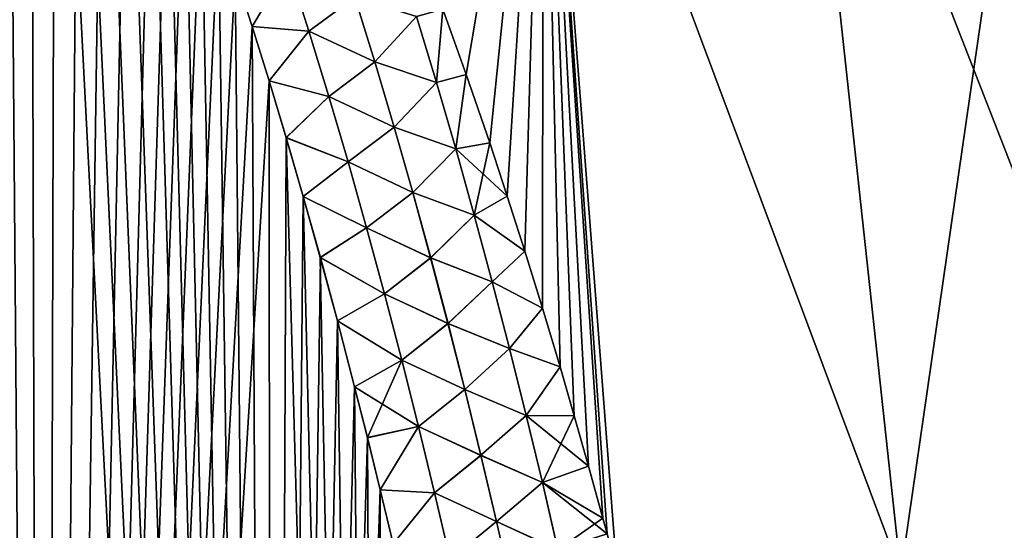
# Model space of a CAD drawing. Header units: metres. Extents: x -109 to 109, y -108 to 40.
# Tile 193 of 230: x 80.42 to 87.39, y -79.58 to -75.97. Entities that reach past the tile are written whole.
import ezdxf

# ---------------------------------------------------------------- set-up
doc = ezdxf.new("R2010")
doc.units = ezdxf.units.M
doc.layers.add('solid_K_24_42_17_000C74_XXXX', color=7, linetype='CONTINUOUS')

msp = doc.modelspace()

# ---------------------------------------------------------------- linework, layer by layer
at = {"layer": 'solid_K_24_42_17_000C74_XXXX'}
for points in [[(78.953644, -102.673706, 20.395807), (80.581215, -102.38932, 20.686823), (79.09951, -69.765579, 19.267323)], [(80.581215, -102.38932, 20.686823), (79.244896, -69.951401, 19.295649), (79.09951, -69.765579, 19.267323)], [(80.581215, -102.38932, 20.686823), (79.392914, -70.151871, 19.326134), (79.244896, -69.951401, 19.295649)], [(80.581215, -102.38932, 20.686823), (79.543526, -70.367393, 19.358856), (79.392914, -70.151871, 19.326134)], [(80.581215, -102.38932, 20.686823), (79.696609, -70.599411, 19.393919), (79.543526, -70.367393, 19.358856)], [(80.581215, -102.38932, 20.686823), (79.852165, -70.847679, 19.431383), (79.696609, -70.599411, 19.393919)], [(80.581215, -102.38932, 20.686823), (80.010063, -71.114059, 19.471367), (79.852165, -70.847679, 19.431383)], [(80.581215, -102.38932, 20.686823), (80.170311, -71.398247, 19.513927), (80.010063, -71.114059, 19.471367)], [(80.581215, -102.38932, 20.686823), (80.332771, -71.702003, 19.559177), (80.170311, -71.398247, 19.513927)], [(78.953392, -102.673737, -20.395773), (80.332954, -71.702354, -19.559229), (80.497597, -72.025963, -19.607243)], [(80.581215, -102.38932, 20.686823), (80.497421, -72.025597, 19.607189), (80.332771, -71.702003, 19.559177)], [(80.581047, -102.389359, -20.686785), (78.953392, -102.673737, -20.395773), (80.497597, -72.025963, -19.607243)], [(80.581215, -102.38932, 20.686823), (80.664146, -72.370087, 19.658054), (80.497421, -72.025597, 19.607189)], [(80.581047, -102.389359, -20.686785), (80.497597, -72.025963, -19.607243), (80.66433, -72.370461, -19.65811)], [(80.581047, -102.389359, -20.686785), (80.66433, -72.370461, -19.65811), (80.833023, -72.737328, -19.711922)], [(80.581215, -102.38932, 20.686823), (82.19519, -101.954964, 21.127884), (80.664146, -72.370087, 19.658054)], [(82.19519, -101.954964, 21.127884), (80.832855, -72.736946, 19.711866), (80.664146, -72.370087, 19.658054)], [(80.581047, -102.389359, -20.686785), (80.833023, -72.737328, -19.711922), (81.003662, -73.126572, -19.768749)], [(82.19519, -101.954964, 21.127884), (81.003487, -73.126167, 19.76869), (80.832855, -72.736946, 19.711866)], [(83.57724, -76.353622, -20.221031), (83.412071, -75.891281, -20.156181), (84.120277, -73.114449, -19.112885)], [(83.412079, -75.891312, 20.156185), (83.577255, -76.353645, 20.221035), (84.120232, -73.114449, 19.112902)], [(83.74292, -76.836754, -20.288193), (83.57724, -76.353622, -20.221031), (84.120277, -73.114449, -19.112885)], [(83.577255, -76.353645, 20.221035), (83.742928, -76.836784, 20.288197), (84.120232, -73.114449, 19.112902)], [(83.867287, -77.214142, -20.340364), (83.74292, -76.836754, -20.288193), (84.120277, -73.114449, -19.112885)], [(83.742928, -76.836784, 20.288197), (83.867294, -77.214172, 20.340368), (84.120232, -73.114449, 19.112902)], [(83.99176, -77.603966, -20.393824), (83.867287, -77.214142, -20.340364), (84.120277, -73.114449, -19.112885)], [(83.867294, -77.214172, 20.340368), (83.991768, -77.603989, 20.393827), (84.120232, -73.114449, 19.112902)], [(84.116379, -78.005875, -20.448359), (83.99176, -77.603966, -20.393824), (84.120277, -73.114449, -19.112885)], [(83.991768, -77.603989, 20.393827), (84.116379, -78.00589, 20.44836), (84.120232, -73.114449, 19.112902)], [(84.240959, -78.421036, -20.50419), (84.116379, -78.005875, -20.448359), (84.120277, -73.114449, -19.112885)], [(84.116379, -78.00589, 20.44836), (84.240967, -78.421051, 20.504192), (84.120232, -73.114449, 19.112902)], [(86.652809, -79.883408, 19.790863), (85.919769, -73.114449, 18.293139), (84.120232, -73.114449, 19.112902)], [(84.643341, -79.866241, 20.694881), (86.652809, -79.883408, 19.790863), (84.120232, -73.114449, 19.112902)], [(84.573433, -79.603867, 20.660805), (84.643341, -79.866241, 20.694881), (84.120232, -73.114449, 19.112902)], [(84.542999, -79.491188, 20.646095), (84.573433, -79.603867, 20.660805), (84.120232, -73.114449, 19.112902)], [(84.442482, -79.125221, 20.59798), (84.542999, -79.491188, 20.646095), (84.120232, -73.114449, 19.112902)], [(84.341827, -78.76815, 20.550554), (84.442482, -79.125221, 20.59798), (84.120232, -73.114449, 19.112902)], [(84.240967, -78.421051, 20.504192), (84.341827, -78.76815, 20.550554), (84.120232, -73.114449, 19.112902)], [(86.65284, -79.883408, -19.79085), (84.120277, -73.114449, -19.112885), (85.919846, -73.114449, -18.293098)], [(84.341827, -78.768135, -20.550552), (84.240959, -78.421036, -20.50419), (84.120277, -73.114449, -19.112885)], [(84.442482, -79.125214, -20.597979), (84.341827, -78.768135, -20.550552), (84.120277, -73.114449, -19.112885)], [(84.542999, -79.49118, -20.646093), (84.442482, -79.125214, -20.597979), (84.120277, -73.114449, -19.112885)], [(84.573433, -79.603867, -20.660805), (84.542999, -79.49118, -20.646093), (84.120277, -73.114449, -19.112885)], [(84.643341, -79.866241, -20.694881), (84.573433, -79.603867, -20.660805), (84.120277, -73.114449, -19.112885)], [(86.65284, -79.883408, -19.79085), (84.643341, -79.866241, -20.694881), (84.120277, -73.114449, -19.112885)], [(88.562889, -79.883408, 18.688084), (87.632301, -73.114449, 17.304419), (85.919769, -73.114449, 18.293139)], [(86.652809, -79.883408, 19.790863), (88.562889, -79.883408, 18.688084), (85.919769, -73.114449, 18.293139)], [(86.65284, -79.883408, -19.79085), (85.919846, -73.114449, -18.293098), (87.632408, -73.114449, -17.304346)], [(88.562935, -79.883408, -18.688055), (86.65284, -79.883408, -19.79085), (87.632408, -73.114449, -17.304346)], [(80.581047, -102.389359, -20.686785), (81.003662, -73.126572, -19.768749), (81.176056, -73.540688, -19.828699)], [(82.19519, -101.954964, 21.127884), (81.175888, -73.540276, 19.82864), (81.003487, -73.126167, 19.76869)], [(80.581047, -102.389359, -20.686785), (81.176056, -73.540688, -19.828699), (81.350204, -73.979164, -19.891829)], [(82.19519, -101.954964, 21.127884), (81.350044, -73.978752, 19.891769), (81.175888, -73.540276, 19.82864)], [(80.581047, -102.389359, -20.686785), (81.350204, -73.979164, -19.891829), (81.467163, -74.286469, -19.935732)], [(82.19519, -101.954964, 21.127884), (81.467003, -74.286041, 19.935671), (81.350044, -73.978752, 19.891769)], [(80.581047, -102.389359, -20.686785), (81.467163, -74.286469, -19.935732), (81.58477, -74.606178, -19.981115)], [(82.19519, -101.954964, 21.127884), (81.58461, -74.605751, 19.981054), (81.467003, -74.286041, 19.935671)], [(80.581047, -102.389359, -20.686785), (81.58477, -74.606178, -19.981115), (81.703049, -74.937737, -20.027988)], [(82.19519, -101.954964, 21.127884), (81.702896, -74.937302, 20.027927), (81.58461, -74.605751, 19.981054)], [(80.581047, -102.389359, -20.686785), (81.703049, -74.937737, -20.027988), (81.821892, -75.282333, -20.076376)], [(82.19519, -101.954964, 21.127884), (81.821747, -75.281898, 20.076315), (81.702896, -74.937302, 20.027927)], [(80.581047, -102.389359, -20.686785), (81.821892, -75.282333, -20.076376), (81.941185, -75.641037, -20.126301)], [(82.19519, -101.954964, 21.127884), (81.94104, -75.640594, 20.12624), (81.821747, -75.281898, 20.076315)], [(82.316528, -75.584595, 20.205917), (81.94104, -75.640594, 20.12624), (82.060883, -76.012459, 20.177713)], [(82.316833, -75.584473, -20.205944), (82.06102, -76.012901, -20.177774), (81.941185, -75.641037, -20.126301)], [(82.316528, -75.584595, 20.205917), (82.060883, -76.012459, 20.177713), (82.462845, -76.045341, 20.272541)], [(82.316833, -75.584473, -20.205944), (82.463165, -76.045227, -20.272573), (82.06102, -76.012901, -20.177774)], [(82.316528, -75.584595, 20.205917), (82.462845, -76.045341, 20.272541), (82.78804, -75.805069, 20.255669)], [(82.788292, -75.804985, -20.255642), (82.463165, -76.045227, -20.272573), (82.316833, -75.584473, -20.205944)], [(80.581047, -102.389359, -20.686785), (81.941185, -75.641037, -20.126301), (82.06102, -76.012901, -20.177774)], [(82.19519, -101.954964, 21.127884), (82.060883, -76.012459, 20.177713), (81.94104, -75.640594, 20.12624)], [(82.462845, -76.045341, 20.272541), (82.929626, -76.264465, 20.324558), (82.78804, -75.805069, 20.255669)], [(82.788292, -75.804985, -20.255642), (82.929901, -76.264374, -20.324533), (82.463165, -76.045227, -20.272573)], [(83.223717, -75.941498, 20.222559), (82.78804, -75.805069, 20.255669), (82.929626, -76.264465, 20.324558)], [(83.223846, -75.94146, -20.222521), (82.929901, -76.264374, -20.324533), (82.788292, -75.804985, -20.255642)], [(83.223717, -75.941498, 20.222559), (83.365486, -76.409431, 20.2952), (83.412079, -75.891312, 20.156185)], [(83.365631, -76.409393, -20.295158), (83.223846, -75.94146, -20.222521), (83.412071, -75.891281, -20.156181)], [(83.365486, -76.409431, 20.2952), (83.577255, -76.353645, 20.221035), (83.412079, -75.891312, 20.156185)], [(83.365631, -76.409393, -20.295158), (83.412071, -75.891281, -20.156181), (83.57724, -76.353622, -20.221031)], [(83.223717, -75.941498, 20.222559), (82.929626, -76.264465, 20.324558), (83.365486, -76.409431, 20.2952)], [(83.365631, -76.409393, -20.295158), (82.929901, -76.264374, -20.324533), (83.223846, -75.94146, -20.222521)], [(80.581047, -102.389359, -20.686785), (82.06102, -76.012901, -20.177774), (82.181297, -76.39875, -20.23081)], [(82.19519, -101.954964, 21.127884), (82.18116, -76.3983, 20.230749), (82.060883, -76.012459, 20.177713)], [(82.462845, -76.045341, 20.272541), (82.060883, -76.012459, 20.177713), (82.18116, -76.3983, 20.230749)], [(82.463165, -76.045227, -20.272573), (82.181297, -76.39875, -20.23081), (82.06102, -76.012901, -20.177774)], [(82.462845, -76.045341, 20.272541), (82.18116, -76.3983, 20.230749), (82.603813, -76.507896, 20.338718)], [(82.463165, -76.045227, -20.272573), (82.604149, -76.507782, -20.338757), (82.181297, -76.39875, -20.23081)], [(82.462845, -76.045341, 20.272541), (82.603813, -76.507896, 20.338718), (82.929626, -76.264465, 20.324558)], [(82.929901, -76.264374, -20.324533), (82.604149, -76.507782, -20.338757), (82.463165, -76.045227, -20.272573)], [(82.603813, -76.507896, 20.338718), (83.066078, -76.725311, 20.392866), (82.929626, -76.264465, 20.324558)], [(82.929901, -76.264374, -20.324533), (83.066368, -76.72522, -20.392843), (82.604149, -76.507782, -20.338757)], [(83.365486, -76.409431, 20.2952), (82.929626, -76.264465, 20.324558), (83.066078, -76.725311, 20.392866)], [(83.365631, -76.409393, -20.295158), (83.066368, -76.72522, -20.392843), (82.929901, -76.264374, -20.324533)], [(82.195099, -101.954994, -21.127853), (80.581047, -102.389359, -20.686785), (82.181297, -76.39875, -20.23081)], [(82.19519, -101.954964, 21.127884), (82.301697, -76.799568, 20.285353), (82.18116, -76.3983, 20.230749)], [(82.603813, -76.507896, 20.338718), (82.18116, -76.3983, 20.230749), (82.301697, -76.799568, 20.285353)], [(82.195099, -101.954994, -21.127853), (82.181297, -76.39875, -20.23081), (82.301826, -76.800018, -20.285414)], [(82.604149, -76.507782, -20.338757), (82.301826, -76.800018, -20.285414), (82.181297, -76.39875, -20.23081)], [(83.365486, -76.409431, 20.2952), (83.502022, -76.878609, 20.367125), (83.577255, -76.353645, 20.221035)], [(83.50219, -76.878563, -20.367079), (83.365631, -76.409393, -20.295158), (83.57724, -76.353622, -20.221031)], [(83.502022, -76.878609, 20.367125), (83.742928, -76.836784, 20.288197), (83.577255, -76.353645, 20.221035)], [(83.50219, -76.878563, -20.367079), (83.57724, -76.353622, -20.221031), (83.74292, -76.836754, -20.288193)], [(83.365486, -76.409431, 20.2952), (83.066078, -76.725311, 20.392866), (83.502022, -76.878609, 20.367125)], [(83.50219, -76.878563, -20.367079), (83.066368, -76.72522, -20.392843), (83.365631, -76.409393, -20.295158)], [(82.603813, -76.507896, 20.338718), (82.301697, -76.799568, 20.285353), (82.739708, -76.972122, 20.404415)], [(82.604149, -76.507782, -20.338757), (82.740067, -76.972, -20.404457), (82.301826, -76.800018, -20.285414)], [(82.603813, -76.507896, 20.338718), (82.739708, -76.972122, 20.404415), (83.066078, -76.725311, 20.392866)], [(83.066368, -76.72522, -20.392843), (82.740067, -76.972, -20.404457), (82.604149, -76.507782, -20.338757)], [(82.739708, -76.972122, 20.404415), (83.19767, -77.187492, 20.460569), (83.066078, -76.725311, 20.392866)], [(83.066368, -76.72522, -20.392843), (83.197975, -77.187401, -20.460546), (82.740067, -76.972, -20.404457)], [(83.502022, -76.878609, 20.367125), (83.066078, -76.725311, 20.392866), (83.19767, -77.187492, 20.460569)], [(83.50219, -76.878563, -20.367079), (83.197975, -77.187401, -20.460546), (83.066368, -76.72522, -20.392843)], [(82.195099, -101.954994, -21.127853), (82.301826, -76.800018, -20.285414), (82.422638, -77.216652, -20.3416)], [(82.19519, -101.954964, 21.127884), (82.994637, -101.678772, 21.406197), (82.301697, -76.799568, 20.285353)], [(82.994637, -101.678772, 21.406197), (82.422508, -77.216202, 20.341541), (82.301697, -76.799568, 20.285353)], [(82.739708, -76.972122, 20.404415), (82.301697, -76.799568, 20.285353), (82.422508, -77.216202, 20.341541)], [(82.740067, -76.972, -20.404457), (82.422638, -77.216652, -20.3416), (82.301826, -76.800018, -20.285414)], [(83.502022, -76.878609, 20.367125), (83.19767, -77.187492, 20.460569), (83.633652, -77.348923, 20.438311)], [(83.633835, -77.348877, -20.438261), (83.197975, -77.187401, -20.460546), (83.50219, -76.878563, -20.367079)], [(83.502022, -76.878609, 20.367125), (83.633652, -77.348923, 20.438311), (83.742928, -76.836784, 20.288197)], [(83.50219, -76.878563, -20.367079), (83.74292, -76.836754, -20.288193), (83.867287, -77.214142, -20.340364)], [(83.633835, -77.348877, -20.438261), (83.50219, -76.878563, -20.367079), (83.867287, -77.214142, -20.340364)], [(83.633652, -77.348923, 20.438311), (83.867294, -77.214172, 20.340368), (83.742928, -76.836784, 20.288197)], [(82.739708, -76.972122, 20.404415), (82.422508, -77.216202, 20.341541), (82.870811, -77.437859, 20.469595)], [(82.740067, -76.972, -20.404457), (82.871185, -77.437737, -20.469643), (82.422638, -77.216652, -20.3416)], [(82.739708, -76.972122, 20.404415), (82.870811, -77.437859, 20.469595), (83.19767, -77.187492, 20.460569)], [(83.197975, -77.187401, -20.460546), (82.871185, -77.437737, -20.469643), (82.740067, -76.972, -20.404457)], [(82.195099, -101.954994, -21.127853), (82.422638, -77.216652, -20.3416), (82.543747, -77.648247, -20.399384)], [(82.994637, -101.678772, 21.406197), (82.543617, -77.647797, 20.399323), (82.422508, -77.216202, 20.341541)], [(82.870811, -77.437859, 20.469595), (82.422508, -77.216202, 20.341541), (82.543617, -77.647797, 20.399323)], [(82.871185, -77.437737, -20.469643), (82.543747, -77.648247, -20.399384), (82.422638, -77.216652, -20.3416)], [(82.870811, -77.437859, 20.469595), (83.324677, -77.650909, 20.527639), (83.19767, -77.187492, 20.460569)], [(83.197975, -77.187401, -20.460546), (83.324997, -77.650818, -20.52762), (82.871185, -77.437737, -20.469643)], [(83.633652, -77.348923, 20.438311), (83.19767, -77.187492, 20.460569), (83.324677, -77.650909, 20.527639)], [(83.633835, -77.348877, -20.438261), (83.324997, -77.650818, -20.52762), (83.197975, -77.187401, -20.460546)], [(83.633652, -77.348923, 20.438311), (83.991768, -77.603989, 20.393827), (83.867294, -77.214172, 20.340368)], [(83.633835, -77.348877, -20.438261), (83.867287, -77.214142, -20.340364), (83.99176, -77.603966, -20.393824)], [(83.633652, -77.348923, 20.438311), (83.324677, -77.650909, 20.527639), (83.760605, -77.820305, 20.508739)], [(83.760811, -77.820251, -20.508686), (83.324997, -77.650818, -20.52762), (83.633835, -77.348877, -20.438261)], [(83.633652, -77.348923, 20.438311), (83.760605, -77.820305, 20.508739), (83.991768, -77.603989, 20.393827)], [(83.760811, -77.820251, -20.508686), (83.633835, -77.348877, -20.438261), (83.99176, -77.603966, -20.393824)], [(82.870811, -77.437859, 20.469595), (82.543617, -77.647797, 20.399323), (82.997375, -77.904999, 20.534225)], [(82.871185, -77.437737, -20.469643), (82.997757, -77.904869, -20.534279), (82.543747, -77.648247, -20.399384)], [(82.870811, -77.437859, 20.469595), (82.997375, -77.904999, 20.534225), (83.324677, -77.650909, 20.527639)], [(83.324997, -77.650818, -20.52762), (82.997757, -77.904869, -20.534279), (82.871185, -77.437737, -20.469643)], [(82.195099, -101.954994, -21.127853), (82.543747, -77.648247, -20.399384), (82.664925, -78.096474, -20.458746)], [(82.994637, -101.678772, 21.406197), (82.664803, -78.096024, 20.458687), (82.543617, -77.647797, 20.399323)], [(82.997375, -77.904999, 20.534225), (82.543617, -77.647797, 20.399323), (82.664803, -78.096024, 20.458687)], [(82.997757, -77.904869, -20.534279), (82.664925, -78.096474, -20.458746), (82.543747, -77.648247, -20.399384)], [(82.997375, -77.904999, 20.534225), (83.447296, -78.115479, 20.594057), (83.324677, -77.650909, 20.527639)], [(83.324997, -77.650818, -20.52762), (83.447639, -78.115379, -20.594038), (82.997757, -77.904869, -20.534279)], [(83.760605, -77.820305, 20.508739), (83.324677, -77.650909, 20.527639), (83.447296, -78.115479, 20.594057)], [(83.760811, -77.820251, -20.508686), (83.447639, -78.115379, -20.594038), (83.324997, -77.650818, -20.52762)], [(83.760605, -77.820305, 20.508739), (84.116379, -78.00589, 20.44836), (83.991768, -77.603989, 20.393827)], [(83.760811, -77.820251, -20.508686), (83.99176, -77.603966, -20.393824), (84.116379, -78.005875, -20.448359)], [(83.760605, -77.820305, 20.508739), (83.447296, -78.115479, 20.594057), (83.883102, -78.292694, 20.578394)], [(83.883331, -78.292633, -20.578337), (83.447639, -78.115379, -20.594038), (83.760811, -77.820251, -20.508686)], [(83.760605, -77.820305, 20.508739), (83.883102, -78.292694, 20.578394), (84.116379, -78.00589, 20.44836)], [(83.883331, -78.292633, -20.578337), (83.760811, -77.820251, -20.508686), (84.116379, -78.005875, -20.448359)], [(82.997375, -77.904999, 20.534225), (82.664803, -78.096024, 20.458687), (83.119576, -78.373444, 20.598282)], [(82.997757, -77.904869, -20.534279), (83.11998, -78.373314, -20.598339), (82.664925, -78.096474, -20.458746)], [(82.997375, -77.904999, 20.534225), (83.119576, -78.373444, 20.598282), (83.447296, -78.115479, 20.594057)], [(83.447639, -78.115379, -20.594038), (83.11998, -78.373314, -20.598339), (82.997757, -77.904869, -20.534279)], [(83.883102, -78.292694, 20.578394), (84.240967, -78.421051, 20.504192), (84.116379, -78.00589, 20.44836)], [(83.883331, -78.292633, -20.578337), (84.116379, -78.005875, -20.448359), (84.240959, -78.421036, -20.50419)], [(82.195099, -101.954994, -21.127853), (82.664925, -78.096474, -20.458746), (82.786003, -78.562515, -20.51968)], [(82.994637, -101.678772, 21.406197), (82.785889, -78.562065, 20.519623), (82.664803, -78.096024, 20.458687)], [(83.119576, -78.373444, 20.598282), (82.664803, -78.096024, 20.458687), (82.785889, -78.562065, 20.519623)], [(83.11998, -78.373314, -20.598339), (82.786003, -78.562515, -20.51968), (82.664925, -78.096474, -20.458746)], [(83.119576, -78.373444, 20.598282), (83.56572, -78.581131, 20.6598), (83.447296, -78.115479, 20.594057)], [(83.447639, -78.115379, -20.594038), (83.566078, -78.581032, -20.659782), (83.11998, -78.373314, -20.598339)], [(83.883102, -78.292694, 20.578394), (83.447296, -78.115479, 20.594057), (83.56572, -78.581131, 20.6598)], [(83.883331, -78.292633, -20.578337), (83.566078, -78.581032, -20.659782), (83.447639, -78.115379, -20.594038)], [(83.883102, -78.292694, 20.578394), (83.56572, -78.581131, 20.6598), (84.00135, -78.766022, 20.647255)], [(84.001595, -78.765961, -20.647196), (83.566078, -78.581032, -20.659782), (83.883331, -78.292633, -20.578337)], [(83.883102, -78.292694, 20.578394), (84.00135, -78.766022, 20.647255), (84.240967, -78.421051, 20.504192)], [(84.001595, -78.765961, -20.647196), (83.883331, -78.292633, -20.578337), (84.240959, -78.421036, -20.50419)], [(83.119576, -78.373444, 20.598282), (82.785889, -78.562065, 20.519623), (82.876778, -78.922371, 20.566378)], [(83.11998, -78.373314, -20.598339), (83.238029, -78.842979, -20.6618), (82.786003, -78.562515, -20.51968)], [(83.119576, -78.373444, 20.598282), (82.876778, -78.922371, 20.566378), (83.237617, -78.843109, 20.661736)], [(83.119576, -78.373444, 20.598282), (83.237617, -78.843109, 20.661736), (83.56572, -78.581131, 20.6598)], [(83.566078, -78.581032, -20.659782), (83.238029, -78.842979, -20.6618), (83.11998, -78.373314, -20.598339)], [(84.00135, -78.766022, 20.647255), (84.341827, -78.76815, 20.550554), (84.240967, -78.421051, 20.504192)], [(84.001595, -78.765961, -20.647196), (84.240959, -78.421036, -20.50419), (84.341827, -78.768135, -20.550552)], [(82.195099, -101.954994, -21.127853), (82.786003, -78.562515, -20.51968), (82.876892, -78.922821, -20.566435)], [(82.994637, -101.678772, 21.406197), (82.876778, -78.922371, 20.566378), (82.785889, -78.562065, 20.519623)], [(83.238029, -78.842979, -20.6618), (82.876892, -78.922821, -20.566435), (82.786003, -78.562515, -20.51968)], [(83.237617, -78.843109, 20.661736), (83.680138, -79.047791, 20.724846), (83.56572, -78.581131, 20.6598)], [(83.566078, -78.581032, -20.659782), (83.680511, -79.047691, -20.724831), (83.238029, -78.842979, -20.6618)], [(84.00135, -78.766022, 20.647255), (83.56572, -78.581131, 20.6598), (83.680138, -79.047791, 20.724846)], [(84.001595, -78.765961, -20.647196), (83.680511, -79.047691, -20.724831), (83.566078, -78.581032, -20.659782)], [(84.00135, -78.766022, 20.647255), (83.680138, -79.047791, 20.724846), (84.11554, -79.240227, 20.715307)], [(84.115807, -79.240166, -20.715246), (83.680511, -79.047691, -20.724831), (84.001595, -78.765961, -20.647196)], [(84.00135, -78.766022, 20.647255), (84.11554, -79.240227, 20.715307), (84.341827, -78.76815, 20.550554)], [(84.001595, -78.765961, -20.647196), (84.341827, -78.768135, -20.550552), (84.442482, -79.125214, -20.597979)], [(84.115807, -79.240166, -20.715246), (84.001595, -78.765961, -20.647196), (84.442482, -79.125214, -20.597979)], [(84.11554, -79.240227, 20.715307), (84.442482, -79.125221, 20.59798), (84.341827, -78.76815, 20.550554)], [(83.237617, -78.843109, 20.661736), (82.876778, -78.922371, 20.566378), (82.967628, -79.292488, 20.614021)], [(83.238029, -78.842979, -20.6618), (82.967735, -79.292931, -20.614079), (82.876892, -78.922821, -20.566435)], [(83.237617, -78.843109, 20.661736), (82.967628, -79.292488, 20.614021), (83.351677, -79.313904, 20.724564)], [(83.238029, -78.842979, -20.6618), (83.352104, -79.313782, -20.724634), (82.967735, -79.292931, -20.614079)], [(83.237617, -78.843109, 20.661736), (83.351677, -79.313904, 20.724564), (83.680138, -79.047791, 20.724846)], [(83.680511, -79.047691, -20.724831), (83.352104, -79.313782, -20.724634), (83.238029, -78.842979, -20.6618)], [(82.195099, -101.954994, -21.127853), (82.876892, -78.922821, -20.566435), (82.967735, -79.292931, -20.614079)], [(82.994637, -101.678772, 21.406197), (82.967628, -79.292488, 20.614021), (82.876778, -78.922371, 20.566378)], [(83.351677, -79.313904, 20.724564), (83.790726, -79.515388, 20.789177), (83.680138, -79.047791, 20.724846)], [(83.680511, -79.047691, -20.724831), (83.791122, -79.515289, -20.789165), (83.352104, -79.313782, -20.724634)], [(84.11554, -79.240227, 20.715307), (83.680138, -79.047791, 20.724846), (83.790726, -79.515388, 20.789177)], [(84.115807, -79.240166, -20.715246), (83.791122, -79.515289, -20.789165), (83.680511, -79.047691, -20.724831)], [(84.11554, -79.240227, 20.715307), (84.542999, -79.491188, 20.646095), (84.442482, -79.125221, 20.59798)], [(84.115807, -79.240166, -20.715246), (84.442482, -79.125214, -20.597979), (84.542999, -79.49118, -20.646093)], [(84.11554, -79.240227, 20.715307), (83.790726, -79.515388, 20.789177), (84.225853, -79.715263, 20.782534)], [(84.226135, -79.715202, -20.782471), (83.791122, -79.515289, -20.789165), (84.115807, -79.240166, -20.715246)], [(84.11554, -79.240227, 20.715307), (84.225853, -79.715263, 20.782534), (84.542999, -79.491188, 20.646095)], [(84.115807, -79.240166, -20.715246), (84.542999, -79.49118, -20.646093), (84.573433, -79.603867, -20.660805)], [(84.226135, -79.715202, -20.782471), (84.115807, -79.240166, -20.715246), (84.573433, -79.603867, -20.660805)], [(82.994576, -101.678795, -21.406174), (82.195099, -101.954994, -21.127853), (82.967735, -79.292931, -20.614079)], [(82.994637, -101.678772, 21.406197), (83.058304, -79.673241, 20.662533), (82.967628, -79.292488, 20.614021)], [(83.351677, -79.313904, 20.724564), (82.967628, -79.292488, 20.614021), (83.058304, -79.673241, 20.662533)], [(82.994576, -101.678795, -21.406174), (82.967735, -79.292931, -20.614079), (83.058411, -79.673683, -20.662588)], [(83.352104, -79.313782, -20.724634), (83.058411, -79.673683, -20.662588), (82.967735, -79.292931, -20.614079)], [(83.351677, -79.313904, 20.724564), (83.058304, -79.673241, 20.662533), (83.461922, -79.785759, 20.786739)], [(83.352104, -79.313782, -20.724634), (83.462372, -79.785629, -20.786816), (83.058411, -79.673683, -20.662588)], [(83.351677, -79.313904, 20.724564), (83.461922, -79.785759, 20.786739), (83.790726, -79.515388, 20.789177)], [(83.791122, -79.515289, -20.789165), (83.462372, -79.785629, -20.786816), (83.352104, -79.313782, -20.724634)], [(83.461922, -79.785759, 20.786739), (83.897636, -79.983879, 20.852776), (83.790726, -79.515388, 20.789177)], [(83.791122, -79.515289, -20.789165), (83.898048, -79.983772, -20.852766), (83.462372, -79.785629, -20.786816)], [(84.225853, -79.715263, 20.782534), (83.790726, -79.515388, 20.789177), (83.897636, -79.983879, 20.852776)], [(84.226135, -79.715202, -20.782471), (83.898048, -79.983772, -20.852766), (83.791122, -79.515289, -20.789165)], [(84.225853, -79.715263, 20.782534), (84.573433, -79.603867, 20.660805), (84.542999, -79.491188, 20.646095)]]:
    msp.add_3dface(points, dxfattribs=at)

doc.saveas('drawing.dxf')
